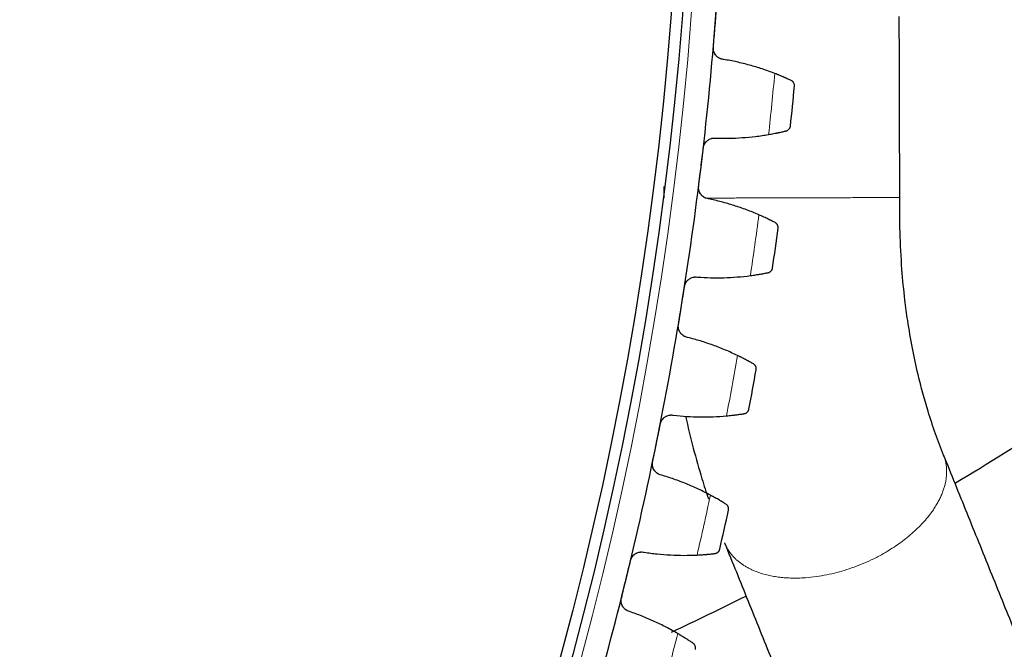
# Model space of a CAD drawing. Header units: inches. Extents: x 0 to 17820, y -10 to 12600.
# Tile 233 of 256: x 8612 to 8787, y 3288 to 3400. Entities that reach past the tile are written whole.
import ezdxf

# ---------------------------------------------------------------- set-up
doc = ezdxf.new("R2010")
doc.units = ezdxf.units.IN
doc.layers.add('1', color=7, linetype='Continuous', true_color=0xffffff)
doc.layers.add('254', color=7, linetype='Continuous', true_color=0xffffff)
doc.styles.add('latin_extended', font='simplex.shx')
doc.dimstyles.get("Standard").update_dxf_attribs({"dimtxt": 0.18, "dimasz": 0.18, "dimexe": 0.18, "dimexo": 0.0625, "dimgap": 0.09, "dimtad": 0, "dimtih": 1, "dimtoh": 1, "dimdec": 4, "dimzin": 0, "dimdsep": 46, "dimtxsty": 'Standard', "dimcen": 0.09, "dimadec": 0, "dimazin": 0, "dimtfac": 1, "dimtdec": 4, "dimtofl": 0, "dimtmove": 0, "dimatfit": 3, "dimfxl": 1, "dimtolj": 1, "dimtzin": 0, "dimarcsym": 0})

# ---------------------------------------------------------------- blocks, each defined once
blk = doc.blocks.new('_U14')
at = {"layer": '254', "color": 3, "linetype": 'Continuous', "lineweight": 13, "transparency": 16777216}
for p, q in [((8146.72, 3448.14), (9373.83, 3448.14)), ((9343.83, 3343.14), (9343.83, 2889.14)), ((8846.72, 2784.14), (9373.83, 2784.14)), ((9343.83, 2784.14), (9343.83, 1329.14))]:
    blk.add_line(p, q, dxfattribs=at)
at = {"layer": '254', "color": 3, "transparency": 16777216}
for points in [[(9361.33, 3343.14), (9326.33, 3343.14), (9343.83, 3448.14)], [(9326.33, 2889.14), (9361.33, 2889.14), (9343.83, 2784.14)]]:
    blk.add_solid(points, dxfattribs=at)
at = {"layer": 'Defpoints', "color": 0, "transparency": 16777216}
for p in [(8116.72, 3448.14), (8816.72, 2784.14), (9343.83, 2784.14)]:
    blk.add_point(p, dxfattribs=at)
at = {"layer": '254', "color": 2, "lineweight": 13, "transparency": 16777216, "insert": (9186.33, 1381.64), "char_height": 105, "attachment_point": 1, "rotation": 90, "style": 'latin_extended'}
blk.add_mtext('\\A1;\\C31;{\\H1.00x;\\Fsimplex.shx;Installed ~\\Fsimplex.shx;}\\C2; 664 ', dxfattribs=at)

msp = doc.modelspace()

# ---------------------------------------------------------------- linework, layer by layer
at = {"layer": '1', "color": 110, "linetype": 'Continuous', "lineweight": 13}
msp.add_circle((8116.72, 3448.139), 616.6, dxfattribs=at)
at = {"layer": '1', "color": 2, "linetype": 'Continuous', "lineweight": 25}
for radius in [615, 613]:
    msp.add_circle((8116.72, 3448.139), radius, dxfattribs=at)
for radius, start, end in [(621, 355.414013, 357.707006), (621, 353.121019, 355.414013), (636, 353.946591, 354.588441), (621, 350.828025, 353.121019), (636, 351.653597, 352.295448), (621, 348.535032, 350.828025), (636, 349.360603, 350.002454), (621, 346.242038, 348.535032), (636, 347.06761, 347.70946), (621, 343.949045, 346.242038)]:
    msp.add_arc((8116.72, 3448.139), radius, start, end, dxfattribs=at)
at = {"layer": '1', "color": 110, "linetype": 'Continuous', "lineweight": 13}
for start, end in [(353.773155, 354.761877), (351.480162, 352.468883), (349.187168, 350.175889), (346.894174, 347.882896), (344.601181, 345.589902)]:
    msp.add_arc((8116.72, 3448.139), 632.294, start, end, dxfattribs=at)
at = {"layer": '1', "color": 2, "linetype": 'Continuous', "lineweight": 25}
for points in [[(8735.732, 3398.487), (8735.824, 3399.629), (8735.915, 3400.771), (8736.007, 3401.913)], [(8735.457, 3395.061), (8735.549, 3396.203), (8735.64, 3397.345), (8735.732, 3398.487)], [(8746.374, 3390.414), (8745.636, 3390.699), (8744.149, 3391.231), (8741.889, 3391.913), (8739.599, 3392.479), (8738.052, 3392.779), (8737.273, 3392.909)], [(8735.869, 3378.92), (8736.658, 3378.894), (8738.234, 3378.88), (8740.591, 3378.98), (8742.941, 3379.198), (8744.504, 3379.424), (8745.284, 3379.557)], [(8733.25, 3373.76), (8733.387, 3374.898), (8733.524, 3376.035), (8733.661, 3377.172)], [(8732.838, 3370.348), (8732.975, 3371.486), (8733.113, 3372.623), (8733.25, 3373.76)], [(8726.626, 3370.299), (8726.628, 3369.609), (8726.63, 3368.919), (8726.632, 3368.228)], [(8743.56, 3365.268), (8742.834, 3365.583), (8741.37, 3366.174), (8739.139, 3366.945), (8736.873, 3367.602), (8735.34, 3367.964), (8734.567, 3368.125)], [(8732.604, 3354.204), (8733.391, 3354.146), (8734.965, 3354.069), (8737.324, 3354.074), (8739.682, 3354.199), (8741.252, 3354.362), (8742.037, 3354.464)], [(8729.78, 3349.153), (8729.963, 3350.284), (8730.145, 3351.415), (8730.328, 3352.546)], [(8729.232, 3345.76), (8729.415, 3346.891), (8729.598, 3348.022), (8729.78, 3349.153)], [(8739.742, 3340.255), (8739.03, 3340.598), (8737.59, 3341.247), (8735.392, 3342.107), (8733.155, 3342.854), (8731.637, 3343.277), (8730.871, 3343.47)], [(8725.329, 3324.704), (8725.557, 3325.827), (8725.784, 3326.949), (8726.012, 3328.072)], [(8728.353, 3329.638), (8729.137, 3329.548), (8730.707, 3329.409), (8733.064, 3329.319), (8735.424, 3329.35), (8737, 3329.45), (8737.788, 3329.52)], [(8724.646, 3321.336), (8724.874, 3322.458), (8725.101, 3323.581), (8725.329, 3324.704)], [(8734.927, 3315.414), (8734.229, 3315.786), (8732.817, 3316.492), (8730.655, 3317.439), (8728.449, 3318.275), (8726.949, 3318.759), (8726.191, 3318.982)], [(8723.122, 3305.262), (8723.902, 3305.141), (8725.465, 3304.939), (8727.817, 3304.755), (8730.176, 3304.691), (8731.754, 3304.728), (8732.545, 3304.766)], [(8719.903, 3300.452), (8720.175, 3301.565), (8720.448, 3302.678), (8720.72, 3303.791)], [(8719.086, 3297.114), (8719.358, 3298.227), (8719.631, 3299.34), (8719.903, 3300.452)], [(8727.981, 3291.052), (8732.445, 3293.136), (8736.881, 3295.28), (8741.293, 3297.476)], [(8729.122, 3290.786), (8728.439, 3291.186), (8727.056, 3291.948), (8724.934, 3292.981), (8722.763, 3293.904), (8721.284, 3294.447), (8720.536, 3294.7)]]:
    msp.add_open_spline(points, degree=3, dxfattribs=at)
for points, knots in [([(8768.632, 3368.348), (8768.618, 3373.289), (8768.59, 3383.174), (8768.559, 3393.905), (8768.542, 3399.695), (8768.54, 3400.541)], [0, 0, 0, 0, 0.4604941, 0.92114, 1, 1, 1, 1]), ([(8737.273, 3392.909), (8737.145, 3392.921), (8737.019, 3392.944), (8736.836, 3392.997), (8736.775, 3393.018), (8736.686, 3393.053), (8736.656, 3393.066), (8736.597, 3393.092), (8736.568, 3393.107), (8736.424, 3393.18), (8736.316, 3393.249), (8736.165, 3393.368), (8736.116, 3393.411), (8736.045, 3393.478), (8736.022, 3393.502), (8735.977, 3393.549), (8735.955, 3393.573), (8735.849, 3393.696), (8735.775, 3393.802), (8735.694, 3393.945), (8735.679, 3393.974), (8735.649, 3394.033), (8735.635, 3394.063), (8735.595, 3394.153), (8735.571, 3394.215), (8735.51, 3394.402), (8735.481, 3394.53), (8735.461, 3394.695), (8735.458, 3394.728), (8735.453, 3394.795), (8735.452, 3394.828), (8735.45, 3394.928), (8735.452, 3394.995), (8735.457, 3395.061)], [0, 0, 0, 0, 0.125, 0.125, 0.1875, 0.1875, 0.21875, 0.21875, 0.25, 0.25, 0.375, 0.375, 0.4375, 0.4375, 0.46875, 0.46875, 0.5, 0.5, 0.625, 0.625, 0.65625, 0.65625, 0.6875, 0.6875, 0.75, 0.75, 0.875, 0.875, 0.90625, 0.90625, 0.9375, 0.9375, 1, 1, 1, 1]), ([(8749.314, 3389.159), (8749.233, 3389.196), (8749.147, 3389.237), (8748.962, 3389.322), (8748.765, 3389.412), (8748.545, 3389.51), (8748.4, 3389.574), (8748.371, 3389.587), (8748.311, 3389.614), (8748.281, 3389.627), (8748.19, 3389.667), (8748.128, 3389.694), (8747.939, 3389.775), (8747.81, 3389.831), (8747.543, 3389.943), (8747.405, 3390.001), (8747.193, 3390.088), (8747.122, 3390.117), (8747.013, 3390.161), (8746.976, 3390.176), (8746.903, 3390.205), (8746.866, 3390.22), (8746.679, 3390.295), (8746.528, 3390.354), (8746.374, 3390.414)], [0, 0, 0, 0, 0.125, 0.125, 0.25, 0.375, 0.375, 0.40625, 0.40625, 0.4375, 0.4375, 0.5, 0.5, 0.625, 0.625, 0.75, 0.75, 0.8125, 0.8125, 0.84375, 0.84375, 0.875, 0.875, 1, 1, 1, 1]), ([(8749.885, 3388.159), (8749.886, 3388.16), (8749.886, 3388.162), (8749.886, 3388.164), (8749.886, 3388.166), (8749.887, 3388.17), (8749.887, 3388.179), (8749.889, 3388.2), (8749.89, 3388.241), (8749.89, 3388.277), (8749.887, 3388.348), (8749.881, 3388.395), (8749.854, 3388.535), (8749.823, 3388.627), (8749.754, 3388.759), (8749.727, 3388.802), (8749.682, 3388.864), (8749.665, 3388.885), (8749.631, 3388.925), (8749.613, 3388.945), (8749.555, 3389.002), (8749.512, 3389.038), (8749.42, 3389.103), (8749.369, 3389.133), (8749.314, 3389.159)], [0, 0, 0, 0, 0.0039063, 0.0039063, 0.0078125, 0.0078125, 0.015625, 0.03125, 0.0625, 0.125, 0.125, 0.25, 0.25, 0.5, 0.5, 0.625, 0.625, 0.6875, 0.6875, 0.75, 0.75, 0.875, 0.875, 1, 1, 1, 1]), ([(8748.415, 3380.203), (8748.474, 3380.217), (8748.529, 3380.236), (8748.633, 3380.282), (8748.681, 3380.308), (8748.77, 3380.366), (8748.812, 3380.399), (8748.888, 3380.468), (8748.923, 3380.505), (8748.986, 3380.582), (8749.015, 3380.623), (8749.064, 3380.707), (8749.086, 3380.75), (8749.122, 3380.838), (8749.137, 3380.884), (8749.155, 3380.953), (8749.162, 3380.987), (8749.169, 3381.028), (8749.171, 3381.049), (8749.173, 3381.058), (8749.173, 3381.064), (8749.174, 3381.067), (8749.174, 3381.07)], [0, 0, 0, 0, 0.125, 0.125, 0.25, 0.25, 0.375, 0.375, 0.5, 0.5, 0.625, 0.625, 0.75, 0.75, 0.875, 0.875, 0.9375, 0.96875, 0.984375, 0.9921875, 0.9921875, 1, 1, 1, 1]), ([(8733.661, 3377.172), (8733.669, 3377.239), (8733.692, 3377.37), (8733.744, 3377.56), (8733.792, 3377.683), (8733.832, 3377.774), (8733.846, 3377.804), (8733.876, 3377.863), (8733.892, 3377.892), (8733.973, 3378.036), (8734.049, 3378.142), (8734.156, 3378.266), (8734.178, 3378.29), (8734.212, 3378.326), (8734.224, 3378.338), (8734.247, 3378.361), (8734.306, 3378.418), (8734.417, 3378.514), (8734.522, 3378.588), (8734.632, 3378.657), (8734.688, 3378.689), (8734.863, 3378.777), (8734.983, 3378.824), (8735.167, 3378.876), (8735.23, 3378.89), (8735.325, 3378.907), (8735.357, 3378.912), (8735.421, 3378.92), (8735.453, 3378.924), (8735.613, 3378.937), (8735.741, 3378.935), (8735.869, 3378.92)], [0, 0, 0, 0, 0.0625, 0.125, 0.1875, 0.1875, 0.21875, 0.21875, 0.25, 0.25, 0.375, 0.375, 0.40625, 0.40625, 0.421875, 0.421875, 0.4375, 0.5, 0.5625, 0.5625, 0.625, 0.625, 0.75, 0.75, 0.8125, 0.8125, 0.84375, 0.84375, 0.875, 0.875, 1, 1, 1, 1]), ([(8745.284, 3379.557), (8745.447, 3379.585), (8745.606, 3379.613), (8745.919, 3379.67), (8746.225, 3379.727), (8746.517, 3379.785), (8746.732, 3379.828), (8746.803, 3379.843), (8746.907, 3379.864), (8746.942, 3379.871), (8747.01, 3379.886), (8747.044, 3379.893), (8747.212, 3379.928), (8747.469, 3379.984), (8747.704, 3380.037), (8747.928, 3380.088), (8748.034, 3380.112), (8748.159, 3380.142), (8748.184, 3380.148), (8748.233, 3380.159), (8748.304, 3380.176), (8748.372, 3380.193), (8748.415, 3380.203)], [0, 0, 0, 0, 0.125, 0.125, 0.25, 0.375, 0.375, 0.4375, 0.4375, 0.46875, 0.46875, 0.5, 0.5, 0.625, 0.75, 0.75, 0.875, 0.875, 0.90625, 0.90625, 0.9375, 1, 1, 1, 1]), ([(8734.567, 3368.125), (8734.439, 3368.142), (8734.314, 3368.171), (8734.133, 3368.231), (8734.073, 3368.254), (8733.985, 3368.293), (8733.956, 3368.307), (8733.898, 3368.335), (8733.87, 3368.351), (8733.729, 3368.43), (8733.624, 3368.503), (8733.477, 3368.629), (8733.43, 3368.673), (8733.362, 3368.743), (8733.34, 3368.767), (8733.297, 3368.816), (8733.276, 3368.841), (8733.175, 3368.969), (8733.105, 3369.078), (8733.03, 3369.223), (8733.016, 3369.253), (8732.989, 3369.313), (8732.976, 3369.343), (8732.939, 3369.436), (8732.918, 3369.498), (8732.864, 3369.687), (8732.841, 3369.816), (8732.827, 3369.982), (8732.826, 3370.016), (8732.824, 3370.082), (8732.823, 3370.116), (8732.825, 3370.215), (8732.83, 3370.282), (8732.838, 3370.348)], [0, 0, 0, 0, 0.125, 0.125, 0.1875, 0.1875, 0.21875, 0.21875, 0.25, 0.25, 0.375, 0.375, 0.4375, 0.4375, 0.46875, 0.46875, 0.5, 0.5, 0.625, 0.625, 0.65625, 0.65625, 0.6875, 0.6875, 0.75, 0.75, 0.875, 0.875, 0.90625, 0.90625, 0.9375, 0.9375, 1, 1, 1, 1]), ([(8776.432, 3322.55), (8775.429, 3324.999), (8773.806, 3329.582), (8771.622, 3337.552), (8770.314, 3344.282), (8769.458, 3350.652), (8768.945, 3355.902), (8768.65, 3362.021), (8768.61, 3366.296), (8768.632, 3368.348)], [0, 0, 0, 0, 0.2033338, 0.3589794, 0.5673682, 0.6418307, 0.7505376, 0.8807651, 1, 1, 1, 1]), ([(8746.448, 3363.896), (8746.369, 3363.937), (8746.284, 3363.981), (8746.102, 3364.073), (8745.909, 3364.171), (8745.693, 3364.278), (8745.551, 3364.348), (8745.522, 3364.362), (8745.464, 3364.391), (8745.434, 3364.405), (8745.345, 3364.449), (8745.284, 3364.478), (8745.099, 3364.567), (8744.972, 3364.628), (8744.709, 3364.751), (8744.574, 3364.814), (8744.366, 3364.909), (8744.296, 3364.941), (8744.189, 3364.99), (8744.153, 3365.006), (8744.08, 3365.038), (8744.044, 3365.055), (8743.861, 3365.136), (8743.712, 3365.202), (8743.56, 3365.268)], [0, 0, 0, 0, 0.125, 0.125, 0.25, 0.375, 0.375, 0.40625, 0.40625, 0.4375, 0.4375, 0.5, 0.5, 0.625, 0.625, 0.75, 0.75, 0.8125, 0.8125, 0.84375, 0.84375, 0.875, 0.875, 1, 1, 1, 1]), ([(8746.979, 3362.874), (8746.979, 3362.875), (8746.979, 3362.877), (8746.979, 3362.88), (8746.98, 3362.881), (8746.98, 3362.886), (8746.981, 3362.894), (8746.984, 3362.915), (8746.987, 3362.957), (8746.988, 3362.992), (8746.987, 3363.063), (8746.984, 3363.11), (8746.962, 3363.251), (8746.935, 3363.345), (8746.871, 3363.479), (8746.846, 3363.523), (8746.803, 3363.587), (8746.788, 3363.608), (8746.755, 3363.65), (8746.737, 3363.67), (8746.682, 3363.73), (8746.641, 3363.767), (8746.551, 3363.836), (8746.502, 3363.868), (8746.448, 3363.896)], [0, 0, 0, 0, 0.0039063, 0.0039063, 0.0078125, 0.0078125, 0.015625, 0.03125, 0.0625, 0.125, 0.125, 0.25, 0.25, 0.5, 0.5, 0.625, 0.625, 0.6875, 0.6875, 0.75, 0.75, 0.875, 0.875, 1, 1, 1, 1]), ([(8742.037, 3354.464), (8742.201, 3354.485), (8742.361, 3354.507), (8742.676, 3354.551), (8742.983, 3354.596), (8743.278, 3354.642), (8743.494, 3354.676), (8743.566, 3354.688), (8743.671, 3354.705), (8743.706, 3354.711), (8743.775, 3354.723), (8743.809, 3354.728), (8743.978, 3354.757), (8744.237, 3354.802), (8744.474, 3354.846), (8744.7, 3354.888), (8744.807, 3354.908), (8744.933, 3354.933), (8744.958, 3354.938), (8745.007, 3354.947), (8745.079, 3354.961), (8745.147, 3354.975), (8745.191, 3354.984)], [0, 0, 0, 0, 0.125, 0.125, 0.25, 0.375, 0.375, 0.4375, 0.4375, 0.46875, 0.46875, 0.5, 0.5, 0.625, 0.75, 0.75, 0.875, 0.875, 0.90625, 0.90625, 0.9375, 1, 1, 1, 1]), ([(8745.191, 3354.984), (8745.251, 3354.996), (8745.307, 3355.012), (8745.412, 3355.054), (8745.461, 3355.078), (8745.553, 3355.133), (8745.595, 3355.163), (8745.674, 3355.229), (8745.711, 3355.265), (8745.777, 3355.34), (8745.807, 3355.379), (8745.86, 3355.461), (8745.883, 3355.503), (8745.923, 3355.59), (8745.94, 3355.635), (8745.96, 3355.703), (8745.969, 3355.737), (8745.977, 3355.778), (8745.981, 3355.799), (8745.982, 3355.807), (8745.983, 3355.813), (8745.984, 3355.816), (8745.984, 3355.819)], [0, 0, 0, 0, 0.125, 0.125, 0.25, 0.25, 0.375, 0.375, 0.5, 0.5, 0.625, 0.625, 0.75, 0.75, 0.875, 0.875, 0.9375, 0.96875, 0.984375, 0.9921875, 0.9921875, 1, 1, 1, 1]), ([(8730.328, 3352.546), (8730.339, 3352.612), (8730.366, 3352.741), (8730.427, 3352.93), (8730.479, 3353.051), (8730.523, 3353.14), (8730.538, 3353.169), (8730.57, 3353.227), (8730.587, 3353.256), (8730.674, 3353.396), (8730.754, 3353.499), (8730.866, 3353.619), (8730.889, 3353.642), (8730.924, 3353.676), (8730.936, 3353.688), (8730.961, 3353.71), (8731.022, 3353.765), (8731.136, 3353.856), (8731.245, 3353.926), (8731.357, 3353.99), (8731.415, 3354.02), (8731.593, 3354.101), (8731.714, 3354.143), (8731.901, 3354.187), (8731.964, 3354.199), (8732.059, 3354.212), (8732.092, 3354.216), (8732.156, 3354.222), (8732.188, 3354.224), (8732.349, 3354.23), (8732.477, 3354.223), (8732.604, 3354.204)], [0, 0, 0, 0, 0.0625, 0.125, 0.1875, 0.1875, 0.21875, 0.21875, 0.25, 0.25, 0.375, 0.375, 0.40625, 0.40625, 0.421875, 0.421875, 0.4375, 0.5, 0.5625, 0.5625, 0.625, 0.625, 0.75, 0.75, 0.8125, 0.8125, 0.84375, 0.84375, 0.875, 0.875, 1, 1, 1, 1]), ([(8730.871, 3343.47), (8730.744, 3343.491), (8730.62, 3343.525), (8730.442, 3343.592), (8730.383, 3343.618), (8730.296, 3343.66), (8730.268, 3343.675), (8730.211, 3343.706), (8730.183, 3343.723), (8730.046, 3343.807), (8729.944, 3343.885), (8729.802, 3344.016), (8729.757, 3344.062), (8729.692, 3344.135), (8729.671, 3344.16), (8729.63, 3344.211), (8729.61, 3344.237), (8729.514, 3344.368), (8729.448, 3344.48), (8729.379, 3344.628), (8729.366, 3344.658), (8729.341, 3344.719), (8729.33, 3344.75), (8729.297, 3344.844), (8729.278, 3344.907), (8729.232, 3345.098), (8729.214, 3345.228), (8729.207, 3345.395), (8729.207, 3345.428), (8729.207, 3345.495), (8729.208, 3345.528), (8729.214, 3345.628), (8729.222, 3345.694), (8729.232, 3345.76)], [0, 0, 0, 0, 0.125, 0.125, 0.1875, 0.1875, 0.21875, 0.21875, 0.25, 0.25, 0.375, 0.375, 0.4375, 0.4375, 0.46875, 0.46875, 0.5, 0.5, 0.625, 0.625, 0.65625, 0.65625, 0.6875, 0.6875, 0.75, 0.75, 0.875, 0.875, 0.90625, 0.90625, 0.9375, 0.9375, 1, 1, 1, 1]), ([(8742.573, 3338.768), (8742.496, 3338.812), (8742.412, 3338.859), (8742.235, 3338.959), (8742.046, 3339.065), (8741.834, 3339.18), (8741.695, 3339.256), (8741.667, 3339.271), (8741.61, 3339.302), (8741.581, 3339.318), (8741.493, 3339.365), (8741.433, 3339.397), (8741.252, 3339.493), (8741.127, 3339.559), (8740.87, 3339.692), (8740.738, 3339.76), (8740.533, 3339.864), (8740.464, 3339.899), (8740.359, 3339.952), (8740.324, 3339.969), (8740.253, 3340.005), (8740.217, 3340.022), (8740.038, 3340.111), (8739.891, 3340.183), (8739.742, 3340.255)], [0, 0, 0, 0, 0.125, 0.125, 0.25, 0.375, 0.375, 0.40625, 0.40625, 0.4375, 0.4375, 0.5, 0.5, 0.625, 0.625, 0.75, 0.75, 0.8125, 0.8125, 0.84375, 0.84375, 0.875, 0.875, 1, 1, 1, 1]), ([(8743.063, 3337.726), (8743.063, 3337.727), (8743.063, 3337.729), (8743.064, 3337.732), (8743.064, 3337.733), (8743.065, 3337.737), (8743.066, 3337.746), (8743.069, 3337.767), (8743.074, 3337.808), (8743.077, 3337.843), (8743.079, 3337.914), (8743.077, 3337.962), (8743.061, 3338.104), (8743.037, 3338.198), (8742.979, 3338.335), (8742.956, 3338.38), (8742.916, 3338.446), (8742.901, 3338.467), (8742.87, 3338.51), (8742.853, 3338.531), (8742.8, 3338.593), (8742.761, 3338.632), (8742.674, 3338.704), (8742.626, 3338.738), (8742.573, 3338.768)], [0, 0, 0, 0, 0.0039062, 0.0039062, 0.0078125, 0.0078125, 0.015625, 0.03125, 0.0625, 0.125, 0.125, 0.25, 0.25, 0.5, 0.5, 0.625, 0.625, 0.6875, 0.6875, 0.75, 0.75, 0.875, 0.875, 1, 1, 1, 1]), ([(8778.548, 3317.604), (8784.389, 3321.073), (8794.117, 3327.169), (8803.519, 3333.753), (8807.32, 3336.505)], [0, 0, 0, 0, 0.5915398, 1, 1, 1, 1]), ([(8737.788, 3329.52), (8737.953, 3329.535), (8738.114, 3329.55), (8738.43, 3329.582), (8738.739, 3329.614), (8739.036, 3329.648), (8739.253, 3329.674), (8739.325, 3329.683), (8739.431, 3329.696), (8739.466, 3329.7), (8739.535, 3329.709), (8739.57, 3329.714), (8739.74, 3329.736), (8740, 3329.77), (8740.239, 3329.804), (8740.466, 3329.837), (8740.574, 3329.853), (8740.701, 3329.873), (8740.726, 3329.877), (8740.776, 3329.884), (8740.848, 3329.896), (8740.917, 3329.906), (8740.961, 3329.913)], [0, 0, 0, 0, 0.125, 0.125, 0.25, 0.375, 0.375, 0.4375, 0.4375, 0.46875, 0.46875, 0.5, 0.5, 0.625, 0.75, 0.75, 0.875, 0.875, 0.90625, 0.90625, 0.9375, 1, 1, 1, 1]), ([(8740.961, 3329.913), (8741.021, 3329.923), (8741.077, 3329.937), (8741.184, 3329.974), (8741.234, 3329.997), (8741.328, 3330.048), (8741.372, 3330.076), (8741.454, 3330.139), (8741.491, 3330.173), (8741.561, 3330.246), (8741.592, 3330.284), (8741.648, 3330.364), (8741.673, 3330.405), (8741.717, 3330.49), (8741.735, 3330.534), (8741.758, 3330.601), (8741.768, 3330.635), (8741.778, 3330.676), (8741.782, 3330.696), (8741.784, 3330.705), (8741.785, 3330.711), (8741.786, 3330.713), (8741.786, 3330.716)], [0, 0, 0, 0, 0.125, 0.125, 0.25, 0.25, 0.375, 0.375, 0.5, 0.5, 0.625, 0.625, 0.75, 0.75, 0.875, 0.875, 0.9375, 0.96875, 0.984375, 0.9921875, 0.9921875, 1, 1, 1, 1]), ([(8726.012, 3328.072), (8726.025, 3328.138), (8726.058, 3328.266), (8726.126, 3328.452), (8726.183, 3328.571), (8726.23, 3328.658), (8726.247, 3328.687), (8726.282, 3328.743), (8726.299, 3328.771), (8726.392, 3328.907), (8726.476, 3329.008), (8726.592, 3329.123), (8726.616, 3329.145), (8726.653, 3329.178), (8726.666, 3329.189), (8726.691, 3329.21), (8726.754, 3329.262), (8726.872, 3329.349), (8726.984, 3329.414), (8727.098, 3329.474), (8727.157, 3329.502), (8727.338, 3329.576), (8727.461, 3329.612), (8727.649, 3329.649), (8727.713, 3329.659), (8727.809, 3329.668), (8727.841, 3329.67), (8727.905, 3329.674), (8727.938, 3329.674), (8728.098, 3329.675), (8728.226, 3329.662), (8728.353, 3329.638)], [0, 0, 0, 0, 0.0625, 0.125, 0.1875, 0.1875, 0.21875, 0.21875, 0.25, 0.25, 0.375, 0.375, 0.40625, 0.40625, 0.421875, 0.421875, 0.4375, 0.5, 0.5625, 0.5625, 0.625, 0.625, 0.75, 0.75, 0.8125, 0.8125, 0.84375, 0.84375, 0.875, 0.875, 1, 1, 1, 1]), ([(8730.501, 3329.465), (8731.353, 3325.621), (8732.665, 3320.641), (8734.169, 3315.937), (8734.559, 3314.766)], [0, 0, 0, 0, 0.7473934, 1, 1, 1, 1]), ([(8726.191, 3318.982), (8726.065, 3319.008), (8725.943, 3319.047), (8725.767, 3319.121), (8725.71, 3319.149), (8725.625, 3319.195), (8725.597, 3319.211), (8725.542, 3319.244), (8725.514, 3319.262), (8725.381, 3319.352), (8725.282, 3319.434), (8725.145, 3319.57), (8725.102, 3319.618), (8725.04, 3319.694), (8725.02, 3319.72), (8724.981, 3319.772), (8724.962, 3319.799), (8724.872, 3319.934), (8724.81, 3320.048), (8724.747, 3320.199), (8724.735, 3320.229), (8724.713, 3320.291), (8724.703, 3320.323), (8724.674, 3320.418), (8724.658, 3320.481), (8724.619, 3320.674), (8724.606, 3320.805), (8724.606, 3320.972), (8724.607, 3321.005), (8724.61, 3321.072), (8724.613, 3321.105), (8724.623, 3321.204), (8724.633, 3321.27), (8724.646, 3321.336)], [0, 0, 0, 0, 0.125, 0.125, 0.1875, 0.1875, 0.21875, 0.21875, 0.25, 0.25, 0.375, 0.375, 0.4375, 0.4375, 0.46875, 0.46875, 0.5, 0.5, 0.625, 0.625, 0.65625, 0.65625, 0.6875, 0.6875, 0.75, 0.75, 0.875, 0.875, 0.90625, 0.90625, 0.9375, 0.9375, 1, 1, 1, 1]), ([(8809.901, 3239.769), (8808.04, 3244.374), (8804.319, 3253.576), (8798.739, 3267.377), (8793.627, 3280.02), (8788.98, 3291.514), (8784.798, 3301.858), (8780.615, 3312.203), (8777.826, 3319.1), (8776.432, 3322.55)], [0, 0, 0, 0, 0.1668769, 0.3335169, 0.5001299, 0.6250875, 0.750045, 0.8749991, 1, 1, 1, 1]), ([(8737.696, 3313.816), (8737.62, 3313.863), (8737.539, 3313.913), (8737.366, 3314.02), (8737.181, 3314.133), (8736.974, 3314.257), (8736.838, 3314.338), (8736.811, 3314.355), (8736.755, 3314.388), (8736.726, 3314.404), (8736.641, 3314.455), (8736.582, 3314.489), (8736.405, 3314.593), (8736.283, 3314.663), (8736.031, 3314.807), (8735.902, 3314.88), (8735.702, 3314.992), (8735.634, 3315.03), (8735.531, 3315.087), (8735.497, 3315.106), (8735.427, 3315.144), (8735.392, 3315.163), (8735.216, 3315.259), (8735.073, 3315.336), (8734.927, 3315.414)], [0, 0, 0, 0, 0.125, 0.125, 0.25, 0.375, 0.375, 0.40625, 0.40625, 0.4375, 0.4375, 0.5, 0.5, 0.625, 0.625, 0.75, 0.75, 0.8125, 0.8125, 0.84375, 0.84375, 0.875, 0.875, 1, 1, 1, 1]), ([(8738.143, 3312.754), (8738.144, 3312.756), (8738.144, 3312.757), (8738.145, 3312.76), (8738.145, 3312.762), (8738.146, 3312.766), (8738.148, 3312.775), (8738.152, 3312.795), (8738.158, 3312.836), (8738.162, 3312.871), (8738.167, 3312.942), (8738.167, 3312.99), (8738.157, 3313.132), (8738.137, 3313.227), (8738.085, 3313.366), (8738.063, 3313.412), (8738.026, 3313.48), (8738.012, 3313.502), (8737.983, 3313.546), (8737.967, 3313.568), (8737.916, 3313.631), (8737.878, 3313.672), (8737.794, 3313.748), (8737.747, 3313.784), (8737.696, 3313.816)], [0, 0, 0, 0, 0.0039062, 0.0039062, 0.0078125, 0.0078125, 0.015625, 0.03125, 0.0625, 0.125, 0.125, 0.25, 0.25, 0.5, 0.5, 0.625, 0.625, 0.6875, 0.6875, 0.75, 0.75, 0.875, 0.875, 1, 1, 1, 1]), ([(8720.72, 3303.791), (8720.736, 3303.856), (8720.774, 3303.983), (8720.849, 3304.165), (8720.911, 3304.282), (8720.962, 3304.367), (8720.98, 3304.396), (8721.016, 3304.451), (8721.035, 3304.478), (8721.133, 3304.61), (8721.221, 3304.707), (8721.342, 3304.817), (8721.367, 3304.839), (8721.405, 3304.87), (8721.418, 3304.88), (8721.444, 3304.901), (8721.509, 3304.95), (8721.631, 3305.032), (8721.745, 3305.093), (8721.862, 3305.149), (8721.921, 3305.174), (8722.105, 3305.24), (8722.23, 3305.272), (8722.42, 3305.301), (8722.483, 3305.308), (8722.579, 3305.313), (8722.612, 3305.315), (8722.676, 3305.315), (8722.709, 3305.315), (8722.869, 3305.308), (8722.996, 3305.291), (8723.122, 3305.262)], [0, 0, 0, 0, 0.0625, 0.125, 0.1875, 0.1875, 0.21875, 0.21875, 0.25, 0.25, 0.375, 0.375, 0.40625, 0.40625, 0.421875, 0.421875, 0.4375, 0.5, 0.5625, 0.5625, 0.625, 0.625, 0.75, 0.75, 0.8125, 0.8125, 0.84375, 0.84375, 0.875, 0.875, 1, 1, 1, 1]), ([(8735.731, 3305.032), (8735.791, 3305.04), (8735.848, 3305.052), (8735.956, 3305.084), (8736.007, 3305.105), (8736.103, 3305.152), (8736.148, 3305.179), (8736.232, 3305.238), (8736.271, 3305.271), (8736.344, 3305.341), (8736.376, 3305.377), (8736.436, 3305.455), (8736.462, 3305.495), (8736.509, 3305.578), (8736.529, 3305.622), (8736.555, 3305.688), (8736.566, 3305.722), (8736.578, 3305.761), (8736.583, 3305.782), (8736.585, 3305.79), (8736.587, 3305.796), (8736.587, 3305.799), (8736.588, 3305.802)], [0, 0, 0, 0, 0.125, 0.125, 0.25, 0.25, 0.375, 0.375, 0.5, 0.5, 0.625, 0.625, 0.75, 0.75, 0.875, 0.875, 0.9375, 0.96875, 0.984375, 0.9921875, 0.9921875, 1, 1, 1, 1]), ([(8737.445, 3306.928), (8738.841, 3303.477), (8741.631, 3296.577), (8744.972, 3288.313), (8746.917, 3283.501), (8747.468, 3282.138)], [0, 0, 0, 0, 0.4176709, 0.8350513, 1, 1, 1, 1]), ([(8732.545, 3304.766), (8732.71, 3304.774), (8732.872, 3304.783), (8733.189, 3304.802), (8733.499, 3304.822), (8733.797, 3304.844), (8734.015, 3304.862), (8734.087, 3304.868), (8734.193, 3304.876), (8734.229, 3304.879), (8734.298, 3304.885), (8734.333, 3304.888), (8734.504, 3304.904), (8734.765, 3304.928), (8735.005, 3304.952), (8735.233, 3304.976), (8735.342, 3304.988), (8735.47, 3305.002), (8735.495, 3305.005), (8735.545, 3305.011), (8735.618, 3305.019), (8735.687, 3305.027), (8735.731, 3305.032)], [0, 0, 0, 0, 0.125, 0.125, 0.25, 0.375, 0.375, 0.4375, 0.4375, 0.46875, 0.46875, 0.5, 0.5, 0.625, 0.75, 0.75, 0.875, 0.875, 0.90625, 0.90625, 0.9375, 1, 1, 1, 1]), ([(8720.536, 3294.7), (8720.411, 3294.732), (8720.291, 3294.775), (8720.118, 3294.857), (8720.061, 3294.887), (8719.978, 3294.936), (8719.951, 3294.953), (8719.897, 3294.989), (8719.871, 3295.007), (8719.741, 3295.103), (8719.645, 3295.188), (8719.514, 3295.33), (8719.473, 3295.38), (8719.414, 3295.458), (8719.395, 3295.485), (8719.358, 3295.538), (8719.34, 3295.566), (8719.255, 3295.704), (8719.198, 3295.821), (8719.142, 3295.974), (8719.131, 3296.005), (8719.111, 3296.068), (8719.102, 3296.1), (8719.077, 3296.196), (8719.063, 3296.26), (8719.033, 3296.455), (8719.025, 3296.586), (8719.031, 3296.752), (8719.033, 3296.785), (8719.039, 3296.852), (8719.043, 3296.885), (8719.057, 3296.984), (8719.07, 3297.049), (8719.086, 3297.114)], [0, 0, 0, 0, 0.125, 0.125, 0.1875, 0.1875, 0.21875, 0.21875, 0.25, 0.25, 0.375, 0.375, 0.4375, 0.4375, 0.46875, 0.46875, 0.5, 0.5, 0.625, 0.625, 0.65625, 0.65625, 0.6875, 0.6875, 0.75, 0.75, 0.875, 0.875, 0.90625, 0.90625, 0.9375, 0.9375, 1, 1, 1, 1]), ([(8731.824, 3289.078), (8731.751, 3289.128), (8731.672, 3289.182), (8731.503, 3289.296), (8731.323, 3289.416), (8731.121, 3289.548), (8730.988, 3289.635), (8730.961, 3289.652), (8730.907, 3289.687), (8730.879, 3289.705), (8730.796, 3289.759), (8730.739, 3289.796), (8730.566, 3289.906), (8730.447, 3289.982), (8730.201, 3290.135), (8730.074, 3290.214), (8729.879, 3290.334), (8729.813, 3290.374), (8729.713, 3290.435), (8729.679, 3290.455), (8729.611, 3290.496), (8729.577, 3290.517), (8729.405, 3290.62), (8729.264, 3290.703), (8729.122, 3290.786)], [0, 0, 0, 0, 0.125, 0.125, 0.25, 0.375, 0.375, 0.40625, 0.40625, 0.4375, 0.4375, 0.5, 0.5, 0.625, 0.625, 0.75, 0.75, 0.8125, 0.8125, 0.84375, 0.84375, 0.875, 0.875, 1, 1, 1, 1]), ([(8732.229, 3288), (8732.23, 3288.001), (8732.23, 3288.003), (8732.231, 3288.006), (8732.231, 3288.007), (8732.232, 3288.011), (8732.234, 3288.02), (8732.239, 3288.04), (8732.247, 3288.081), (8732.252, 3288.116), (8732.26, 3288.187), (8732.262, 3288.234), (8732.258, 3288.377), (8732.242, 3288.473), (8732.195, 3288.614), (8732.176, 3288.66), (8732.14, 3288.729), (8732.128, 3288.752), (8732.1, 3288.797), (8732.085, 3288.819), (8732.037, 3288.885), (8732.001, 3288.927), (8731.92, 3289.007), (8731.875, 3289.044), (8731.824, 3289.078)], [0, 0, 0, 0, 0.0039063, 0.0039063, 0.0078125, 0.0078125, 0.015625, 0.03125, 0.0625, 0.125, 0.125, 0.25, 0.25, 0.5, 0.5, 0.625, 0.625, 0.6875, 0.6875, 0.75, 0.75, 0.875, 0.875, 1, 1, 1, 1])]:
    msp.add_open_spline(points, degree=3, knots=knots, dxfattribs=at)
at = {"layer": '1', "color": 110, "linetype": 'Continuous', "lineweight": 13}
for points, weights, knots in [([(8768.632, 3368.348), (8768.625, 3368.348), (8764.904, 3368.338), (8755.038, 3368.31), (8744.255, 3368.279), (8740.518, 3368.269), (8736.966, 3368.259), (8733.986, 3368.25)], [1.01661171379, 1.01661171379, 0.958470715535, 1.01661171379, 1.01661171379, 1.00471684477, 0.997067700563, 0.995203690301], [0, 0, 0, 0, 0, 0.688557, 0.688557, 0.688557, 1, 1, 1, 1, 1]), ([(8776.854, 3321.037), (8777.622, 3316.584), (8775.12, 3309.556), (8766.15, 3304.372), (8752.666, 3300.108), (8744.048, 3299.329), (8739.015, 3302.927), (8737.44, 3306.942)], [1.01661171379, 1.01661171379, 0.958470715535, 1.01661171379, 1.01661171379, 0.967934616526, 1.00419905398, 1.01450156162], [0, 0, 0, 0, 0, 0.5221932, 0.5221932, 0.5221932, 1, 1, 1, 1, 1])]:
    msp.add_rational_spline(points, weights, degree=4, knots=knots, dxfattribs=at)
msp.add_rational_spline([(8776.442, 3322.524), (8776.585, 3322.158), (8776.7, 3321.787), (8776.79, 3321.412), (8776.854, 3321.037)], [1.01453243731, 1.01547635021, 1.01619841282, 1.01661171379, 1.01661171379], degree=4, dxfattribs=at)

# ---------------------------------------------------------------- dimensions: what is measured, and where the dimension line sits
at = {"layer": '254', "color": 2, "linetype": 'Continuous', "lineweight": 13}
dim = msp.add_linear_dim(base=(9343.834, 2784.139), p1=(8116.72, 3448.139), p2=(8816.72, 2784.139), angle=90, text='\\C31;{\\H1.00x;\\Fsimplex.shx;Installed ~\\Fsimplex.shx;}\\C2; <> ', dimstyle='Standard', override={"dimscale": 30, "dimtxt": 3.5, "dimasz": 3.5, "dimexe": 1, "dimexo": 1, "dimgap": 1.75, "dimtad": 1, "dimtih": 0, "dimtoh": 0, "dimdec": 0, "dimlfac": 1, "dimzin": 8, "dimdsep": 46, "dimlunit": 2, "dimtxsty": 'latin_extended', "dimsah": 1, "dimse1": 0, "dimse2": 0, "dimsd1": 0, "dimsd2": 0, "dimclrd": 3, "dimclre": 3, "dimclrt": 2, "dimtol": 0, "dimtm": -0.1, "dimtfac": 0.714286, "dimtdec": 3, "dimtofl": 1, "dimtmove": 0, "dimtzin": 8, "dimlwd": 13, "dimlwe": 13}, dxfattribs=at)
dim.commit()
dim.dimension.update_dxf_attribs({"geometry": '_U14', "text_midpoint": (9343.834, 2004.139), "dimtype": 160})

doc.saveas('drawing.dxf')
